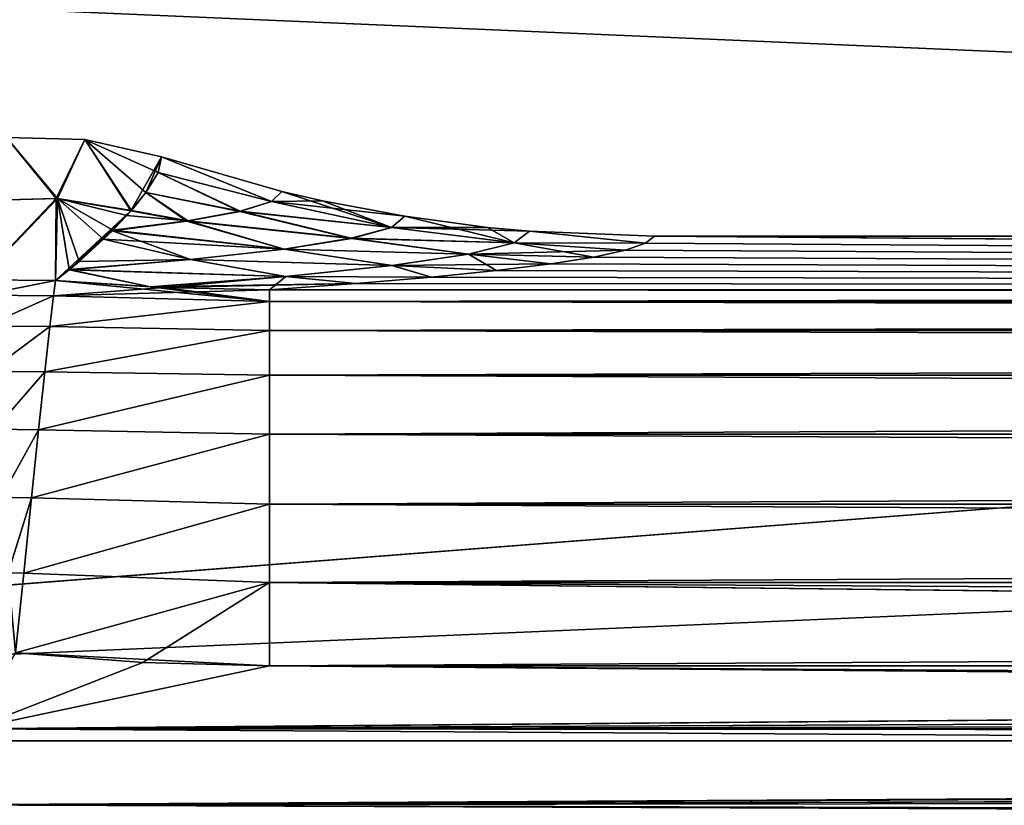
# Model space of a CAD drawing. Header units: metres. Extents: x -109 to 109, y -63 to 140.
# Tile 103 of 256: x -55.63 to -48.3, y 58.27 to 64.12. Entities that reach past the tile are written whole.
import ezdxf

# ---------------------------------------------------------------- set-up
doc = ezdxf.new("R2010")
doc.units = ezdxf.units.M
doc.layers.add('solid_502308_SW0001', color=7, linetype='CONTINUOUS')

msp = doc.modelspace()

# ---------------------------------------------------------------- linework, layer by layer
at = {"layer": 'solid_502308_SW0001'}
for points in [[(-70.59935, 58.754658, -17.727995), (-56.862793, 64.249428, -17.317856), (70.599335, 58.754677, -17.727993)], [(-70.599335, 58.754673, 17.727995), (56.862793, 64.249435, 17.317856), (0, 64.249428, 17.317856)], [(-70.599335, 58.754673, 17.727995), (70.599335, 58.754673, 17.727995), (56.862793, 64.249435, 17.317856)], [(-70.599335, 58.754673, 17.727995), (0, 64.249428, 17.317856), (-56.862793, 64.249428, 17.317856)], [(-56.862793, 64.249428, -17.317856), (0.000001, 64.249428, -17.317856), (70.599335, 58.754677, -17.727993)], [(-55.727921, 63.243755, -0.000002), (-55.35603, 62.790588, 5.85418), (-55.908993, 62.77486, 5.841722)], [(-55.346687, 62.789978, -5.8543), (-55.727921, 63.243755, -0.000002), (-55.901249, 62.775787, -5.841969)], [(-55.727921, 63.243755, -0.000002), (-55.144077, 63.228291, 0), (-55.35603, 62.790588, 5.85418)], [(-55.346687, 62.789978, -5.8543), (-55.144077, 63.228291, 0), (-55.727921, 63.243755, -0.000002)], [(-55.144077, 63.228291, 0), (-54.800034, 62.697491, 5.903181), (-55.35603, 62.790588, 5.85418)], [(-55.346687, 62.789978, -5.8543), (-54.796967, 62.700974, -5.863997), (-55.144077, 63.228291, 0)], [(-55.144077, 63.228291, 0), (-54.573795, 63.099766), (-54.800034, 62.697491, 5.903181)], [(-54.596867, 62.984573, -2.179431), (-54.573795, 63.099766), (-55.144077, 63.228291, 0)], [(-54.688484, 62.834103, -4.285251), (-55.144077, 63.228291, 0), (-54.796967, 62.700974, -5.863997)], [(-54.596867, 62.984573, -2.179431), (-55.144077, 63.228291, 0), (-54.688484, 62.834103, -4.285251)], [(-54.688484, 62.834103, 4.285251), (-54.800034, 62.697491, 5.903181), (-54.573795, 63.099766)], [(-54.596867, 62.984573, 2.179431), (-54.688484, 62.834103, 4.285251), (-54.573795, 63.099766)], [(-53.753834, 62.768139, 1.902197), (-54.596867, 62.984573, 2.179431), (-54.573795, 63.099766)], [(-54.596867, 62.984573, -2.179431), (-53.753296, 62.768723, -1.890089), (-54.573795, 63.099766)], [(-53.753296, 62.768723, -1.890089), (-53.67688, 62.842476, 0), (-54.573795, 63.099766)], [(-53.753834, 62.768139, 1.902197), (-54.573795, 63.099766), (-53.67688, 62.842476, 0)], [(-53.989548, 62.694054, 3.795717), (-54.688484, 62.834103, 4.285251), (-54.596867, 62.984573, 2.179431)], [(-54.596867, 62.984573, -2.179431), (-54.688484, 62.834103, -4.285251), (-53.986454, 62.69521, -3.77164)], [(-53.989548, 62.694054, 3.795717), (-54.596867, 62.984573, 2.179431), (-53.753834, 62.768139, 1.902197)], [(-54.596867, 62.984573, -2.179431), (-53.986454, 62.69521, -3.77164), (-53.753296, 62.768723, -1.890089)], [(-54.38332, 62.62117, 5.664916), (-54.800034, 62.697491, 5.903181), (-54.688484, 62.834103, 4.285251)], [(-54.688484, 62.834103, -4.285251), (-54.796967, 62.700974, -5.863997), (-54.375671, 62.622879, -5.62928)], [(-54.38332, 62.62117, 5.664916), (-54.688484, 62.834103, 4.285251), (-53.989548, 62.694054, 3.795717)], [(-54.688484, 62.834103, -4.285251), (-54.375671, 62.622879, -5.62928), (-53.986454, 62.69521, -3.77164)], [(-53.753834, 62.768139, 1.902197), (-53.67688, 62.842476, 0), (-52.859577, 62.575214, 2.186562)], [(-53.37376, 62.772736, 0.000005), (-53.67688, 62.842476, 0), (-53.753296, 62.768723, -1.890089)], [(-52.859577, 62.575214, 2.186562), (-53.67688, 62.842476, 0), (-53.37376, 62.772736, 0.000005)], [(-55.35603, 62.790588, 5.85418), (-55.927296, 62.184139, 11.549491), (-55.933975, 62.18354, 11.549358)], [(-55.908993, 62.77486, 5.841722), (-55.35603, 62.790588, 5.85418), (-55.933975, 62.18354, 11.549358)], [(-55.35603, 62.790588, 5.85418), (-55.36232, 62.180935, 11.555804), (-55.927296, 62.184139, 11.549491)], [(-55.927296, 62.184139, -11.549491), (-55.36232, 62.180935, -11.555804), (-55.346687, 62.789978, -5.8543)], [(-55.927296, 62.184139, -11.549491), (-55.346687, 62.789978, -5.8543), (-55.901249, 62.775787, -5.841969)], [(-55.35603, 62.790588, 5.85418), (-54.800034, 62.697491, 5.903181), (-55.36232, 62.180935, 11.555804)], [(-55.346687, 62.789978, -5.8543), (-55.36232, 62.180935, -11.555804), (-55.259857, 62.260563, -10.612945)], [(-55.346687, 62.789978, -5.8543), (-55.259857, 62.260563, -10.612945), (-55.185986, 62.32235, -9.926271)], [(-55.346687, 62.789978, -5.8543), (-54.935474, 62.553703, -7.467869), (-54.8311, 62.662735, -6.289969)], [(-55.346687, 62.789978, -5.8543), (-55.003593, 62.486977, -8.173032), (-54.935474, 62.553703, -7.467869)], [(-55.346687, 62.789978, -5.8543), (-54.8311, 62.662735, -6.289969), (-54.796967, 62.700974, -5.863997)], [(-55.346687, 62.789978, -5.8543), (-55.185986, 62.32235, -9.926271), (-55.003593, 62.486977, -8.173032)], [(-53.989548, 62.694054, 3.795717), (-53.753834, 62.768139, 1.902197), (-52.859577, 62.575214, 2.186562)], [(-53.986454, 62.69521, -3.77164), (-52.859856, 62.57531, -2.185557), (-53.753296, 62.768723, -1.890089)], [(-53.37376, 62.772736, 0.000005), (-53.753296, 62.768723, -1.890089), (-52.761345, 62.657375, 0)], [(-53.753296, 62.768723, -1.890089), (-52.859856, 62.57531, -2.185557), (-52.761345, 62.657375, 0)], [(-52.859577, 62.575214, 2.186562), (-53.37376, 62.772736, 0.000005), (-52.761345, 62.657375, 0)], [(-54.800034, 62.697491, 5.903181), (-55.260422, 62.260101, 10.618191), (-55.36232, 62.180935, 11.555804)], [(-54.800034, 62.697491, 5.903181), (-55.185986, 62.32235, 9.926271), (-55.260422, 62.260101, 10.618191)], [(-54.800034, 62.697491, 5.903181), (-55.003593, 62.486977, 8.173032), (-55.185986, 62.32235, 9.926271)], [(-54.800034, 62.697491, 5.903181), (-54.938839, 62.550346, 7.503521), (-55.003593, 62.486977, 8.173032)], [(-54.38332, 62.62117, 5.664916), (-54.938839, 62.550346, 7.503521), (-54.800034, 62.697491, 5.903181)], [(-54.796967, 62.700974, -5.863997), (-54.8311, 62.662735, -6.289969), (-54.375671, 62.622879, -5.62928)], [(-54.38332, 62.62117, 5.664916), (-53.989548, 62.694054, 3.795717), (-53.159447, 62.493473, 4.359882)], [(-54.375671, 62.622879, -5.62928), (-53.159817, 62.493664, -4.357828), (-53.986454, 62.69521, -3.77164)], [(-53.989548, 62.694054, 3.795717), (-52.859577, 62.575214, 2.186562), (-53.159447, 62.493473, 4.359882)], [(-53.986454, 62.69521, -3.77164), (-53.159817, 62.493664, -4.357828), (-52.859856, 62.57531, -2.185557)], [(-54.38332, 62.62117, 5.664916), (-53.659603, 62.413319, 6.498567), (-54.938839, 62.550346, 7.503521)], [(-54.8311, 62.662735, -6.289969), (-54.935474, 62.553703, -7.467869), (-54.375671, 62.622879, -5.62928)], [(-54.935474, 62.553703, -7.467869), (-53.659866, 62.413601, -6.495445), (-54.375671, 62.622879, -5.62928)], [(-54.38332, 62.62117, 5.664916), (-53.159447, 62.493473, 4.359882), (-53.659603, 62.413319, 6.498567)], [(-54.375671, 62.622879, -5.62928), (-53.659866, 62.413601, -6.495445), (-53.159817, 62.493664, -4.357828)], [(-52.145714, 62.575024, -0.000003), (-52.761345, 62.657375, 0), (-52.859856, 62.57531, -2.185557)], [(-52.859577, 62.575214, 2.186562), (-52.761345, 62.657375, 0), (-51.946007, 62.459969, 2.377129)], [(-51.946007, 62.459969, 2.377129), (-52.761345, 62.657375, 0), (-52.145714, 62.575024, -0.000003)], [(-55.003593, 62.486977, -8.173032), (-53.659866, 62.413601, -6.495445), (-54.935474, 62.553703, -7.467869)], [(-54.356392, 62.335205, 8.584587), (-55.003593, 62.486977, 8.173032), (-54.938839, 62.550346, 7.503521)], [(-54.356392, 62.335205, 8.584587), (-54.938839, 62.550346, 7.503521), (-53.659603, 62.413319, 6.498567)], [(-51.9464, 62.459991, -2.377342), (-52.859856, 62.57531, -2.185557), (-53.159817, 62.493664, -4.357828)], [(-53.159447, 62.493473, 4.359882), (-52.859577, 62.575214, 2.186562), (-51.946007, 62.459969, 2.377129)], [(-51.834038, 62.545944, 0), (-52.145714, 62.575024, -0.000003), (-52.859856, 62.57531, -2.185557)], [(-51.9464, 62.459991, -2.377342), (-51.834038, 62.545944, 0), (-52.859856, 62.57531, -2.185557)], [(-51.946007, 62.459969, 2.377129), (-52.145714, 62.575024, -0.000003), (-51.834038, 62.545944, 0)], [(-51.9464, 62.459991, -2.377342), (-50.968376, 62.457172, -1.480106), (-51.834038, 62.545944, 0)], [(-51.946007, 62.459969, 2.377129), (-51.834038, 62.545944, 0), (-50.968376, 62.457172, 1.480106)], [(-51.834038, 62.545944, 0), (-50.903549, 62.508858), (-50.968376, 62.457172, 1.480106)], [(-51.834038, 62.545944, 0), (-50.968376, 62.457172, -1.480106), (-50.903549, 62.508858)], [(-54.356392, 62.335205, 8.584587), (-55.185986, 62.32235, 9.926271), (-55.003593, 62.486977, 8.173032)], [(-55.185986, 62.32235, -9.926271), (-54.356358, 62.335579, -8.580405), (-55.003593, 62.486977, -8.173032)], [(-55.003593, 62.486977, -8.173032), (-54.356358, 62.335579, -8.580405), (-53.659866, 62.413601, -6.495445)], [(-52.288132, 62.374569, -4.738073), (-53.159817, 62.493664, -4.357828), (-53.659866, 62.413601, -6.495445)], [(-53.659603, 62.413319, 6.498567), (-53.159447, 62.493473, 4.359882), (-52.287304, 62.374527, 4.737725)], [(-52.288132, 62.374569, -4.738073), (-51.9464, 62.459991, -2.377342), (-53.159817, 62.493664, -4.357828)], [(-53.159447, 62.493473, 4.359882), (-51.946007, 62.459969, 2.377129), (-52.287304, 62.374527, 4.737725)], [(-52.288132, 62.374569, -4.738073), (-51.118816, 62.405632, -2.955956), (-51.9464, 62.459991, -2.377342)], [(-51.946007, 62.459969, 2.377129), (-51.354549, 62.354462, 4.421381), (-52.287304, 62.374527, 4.737725)], [(-51.9464, 62.459991, -2.377342), (-51.118816, 62.405632, -2.955956), (-50.968376, 62.457172, -1.480106)], [(-51.946007, 62.459969, 2.377129), (-50.968376, 62.457172, 1.480106), (-51.118816, 62.405632, 2.955956)], [(-51.946007, 62.459969, 2.377129), (-51.118816, 62.405632, 2.955956), (-51.354549, 62.354462, 4.421381)], [(0, 62.110912, 11.395648), (-51.118816, 62.405632, 2.955956), (-50.968376, 62.457172, 1.480106)], [(0, 62.110912, -11.395648), (-50.968376, 62.457172, -1.480106), (-51.118816, 62.405632, -2.955956)], [(0, 62.110912, 11.395648), (-50.968376, 62.457172, 1.480106), (-50.903549, 62.508858)], [(0, 62.110912, -11.395648), (-50.903549, 62.508858), (-50.968376, 62.457172, -1.480106)], [(0, 62.110912, 11.395648), (-50.903549, 62.508858), (50.903549, 62.508858)], [(0, 62.110912, -11.395648), (50.903549, 62.508858), (-50.903549, 62.508858)], [(-54.356392, 62.335205, 8.584587), (-53.659603, 62.413319, 6.498567), (-52.856037, 62.290859, 7.05685)], [(-52.857323, 62.29092, -7.057251), (-53.659866, 62.413601, -6.495445), (-54.356358, 62.335579, -8.580405)], [(-52.857323, 62.29092, -7.057251), (-52.288132, 62.374569, -4.738073), (-53.659866, 62.413601, -6.495445)], [(-53.659603, 62.413319, 6.498567), (-52.287304, 62.374527, 4.737725), (-52.856037, 62.290859, 7.05685)], [(-52.288132, 62.374569, -4.738073), (-51.354549, 62.354462, -4.421381), (-51.118816, 62.405632, -2.955956)], [(0, 62.110912, 11.395648), (-51.354549, 62.354462, 4.421381), (-51.118816, 62.405632, 2.955956)], [(0, 62.110912, -11.395648), (-51.118816, 62.405632, -2.955956), (-51.354549, 62.354462, -4.421381)], [(-54.356392, 62.335205, 8.584587), (-55.260422, 62.260101, 10.618191), (-55.185986, 62.32235, 9.926271)], [(-54.356392, 62.335205, 8.584587), (-53.64769, 62.209557, 9.313185), (-55.260422, 62.260101, 10.618191)], [(-53.649448, 62.209641, -9.313554), (-54.356358, 62.335579, -8.580405), (-55.259857, 62.260563, -10.612945)], [(-55.185986, 62.32235, -9.926271), (-55.259857, 62.260563, -10.612945), (-54.356358, 62.335579, -8.580405)], [(-54.356392, 62.335205, 8.584587), (-52.856037, 62.290859, 7.05685), (-53.64769, 62.209557, 9.313185)], [(-53.649448, 62.209641, -9.313554), (-52.857323, 62.29092, -7.057251), (-54.356358, 62.335579, -8.580405)], [(-52.857323, 62.29092, -7.057251), (-51.674763, 62.303867, -5.870184), (-52.288132, 62.374569, -4.738073)], [(-52.287304, 62.374527, 4.737725), (-52.07806, 62.254047, 7.296857), (-52.856037, 62.290859, 7.05685)], [(-52.288132, 62.374569, -4.738073), (-51.674763, 62.303867, -5.870184), (-51.354549, 62.354462, -4.421381)], [(-52.287304, 62.374527, 4.737725), (-51.354549, 62.354462, 4.421381), (-51.674763, 62.303867, 5.870184)], [(-52.287304, 62.374527, 4.737725), (-51.674763, 62.303867, 5.870184), (-52.07806, 62.254047, 7.296857)], [(0, 62.110912, 11.395648), (-51.674763, 62.303867, 5.870184), (-51.354549, 62.354462, 4.421381)], [(0, 62.110912, -11.395648), (-51.354549, 62.354462, -4.421381), (-51.674763, 62.303867, -5.870184)], [(-54.656784, 62.131538, -11.484437), (-55.259857, 62.260563, -10.612945), (-55.36232, 62.180935, -11.555804)], [(-54.654575, 62.131428, 11.484215), (-55.36232, 62.180935, 11.555804), (-55.260422, 62.260101, 10.618191)], [(-53.64769, 62.209557, 9.313185), (-54.654575, 62.131428, 11.484215), (-55.260422, 62.260101, 10.618191)], [(-54.656784, 62.131538, -11.484437), (-53.649448, 62.209641, -9.313554), (-55.259857, 62.260563, -10.612945)], [(-53.649448, 62.209641, -9.313554), (-52.562759, 62.205173, -8.696442), (-52.857323, 62.29092, -7.057251)], [(-52.856037, 62.290859, 7.05685), (-52.562759, 62.205173, 8.696442), (-53.64769, 62.209557, 9.313185)], [(-52.857323, 62.29092, -7.057251), (-52.07806, 62.254047, -7.296857), (-51.674763, 62.303867, -5.870184)], [(-52.857323, 62.29092, -7.057251), (-52.562759, 62.205173, -8.696442), (-52.07806, 62.254047, -7.296857)], [(-52.856037, 62.290859, 7.05685), (-52.07806, 62.254047, 7.296857), (-52.562759, 62.205173, 8.696442)], [(0, 62.110912, 11.395648), (-52.562759, 62.205173, 8.696442), (-52.07806, 62.254047, 7.296857)], [(0, 62.110912, -11.395648), (-52.07806, 62.254047, -7.296857), (-52.562759, 62.205173, -8.696442)], [(0, 62.110912, 11.395648), (-52.07806, 62.254047, 7.296857), (-51.674763, 62.303867, 5.870184)], [(0, 62.110912, -11.395648), (-51.674763, 62.303867, -5.870184), (-52.07806, 62.254047, -7.296857)], [(-55.913376, 62.070866, 12.14415), (-55.927296, 62.184139, 11.549491), (-55.36232, 62.180935, 11.555804)], [(-55.913376, 62.070866, -12.14415), (-55.36232, 62.180935, -11.555804), (-55.927296, 62.184139, -11.549491)], [(-55.377697, 62.066803, 12.149456), (-55.913376, 62.070866, 12.14415), (-55.36232, 62.180935, 11.555804)], [(-55.377697, 62.066803, -12.149456), (-55.36232, 62.180935, -11.555804), (-55.913376, 62.070866, -12.14415)], [(-55.377697, 62.066803, 12.149456), (-55.36232, 62.180935, 11.555804), (-53.769985, 62.023315, 12.017978)], [(-55.377697, 62.066803, -12.149456), (-54.556412, 62.126865, -11.474358), (-55.36232, 62.180935, -11.555804)], [(-54.654575, 62.131428, 11.484215), (-53.769985, 62.023315, 12.017978), (-55.36232, 62.180935, 11.555804)], [(-54.556412, 62.126865, -11.474358), (-54.656784, 62.131538, -11.484437), (-55.36232, 62.180935, -11.555804)], [(-54.656784, 62.131538, -11.484437), (-53.12701, 62.15741, -10.064198), (-53.649448, 62.209641, -9.313554)], [(-53.64769, 62.209557, 9.313185), (-54.556412, 62.126865, 11.474358), (-54.654575, 62.131428, 11.484215)], [(-53.64769, 62.209557, 9.313185), (-53.768593, 62.110912, 11.395689), (-54.556412, 62.126865, 11.474358)], [(-53.64769, 62.209557, 9.313185), (-53.12701, 62.15741, 10.064198), (-53.768593, 62.110912, 11.395689)], [(-53.649448, 62.209641, -9.313554), (-53.12701, 62.15741, -10.064198), (-52.562759, 62.205173, -8.696442)], [(-53.64769, 62.209557, 9.313185), (-52.562759, 62.205173, 8.696442), (-53.12701, 62.15741, 10.064198)], [(0, 62.110912, 11.395648), (-53.12701, 62.15741, 10.064198), (-52.562759, 62.205173, 8.696442)], [(0, 62.110912, -11.395648), (-52.562759, 62.205173, -8.696442), (-53.12701, 62.15741, -10.064198)], [(-55.377697, 62.066803, -12.149456), (-53.768593, 62.110912, -11.395689), (-54.556412, 62.126865, -11.474358)], [(-55.377697, 62.066803, -12.149456), (-53.769985, 62.023315, -12.017978), (-53.768593, 62.110912, -11.395689)], [(-54.556412, 62.126865, -11.474358), (-53.12701, 62.15741, -10.064198), (-54.656784, 62.131538, -11.484437)], [(-54.654575, 62.131428, 11.484215), (-54.556412, 62.126865, 11.474358), (-53.769985, 62.023315, 12.017978)], [(-54.556412, 62.126865, -11.474358), (-53.768593, 62.110912, -11.395689), (-53.12701, 62.15741, -10.064198)], [(-54.556412, 62.126865, 11.474358), (-53.768593, 62.110912, 11.395689), (-53.769985, 62.023315, 12.017978)], [(-53.769985, 62.023315, 12.017978), (-53.768593, 62.110912, 11.395689), (53.769985, 62.023315, 12.017978)], [(0, 62.110912, -11.395648), (-53.768593, 62.110912, -11.395689), (-53.769985, 62.023315, -12.017978)], [(-53.769985, 62.023315, -12.017978), (53.768593, 62.110912, -11.395689), (0, 62.110912, -11.395648)], [(-53.769985, 62.023315, -12.017978), (53.769985, 62.023315, -12.017978), (53.768593, 62.110912, -11.395689)], [(0, 62.110912, 11.395648), (-53.768593, 62.110912, 11.395689), (-53.12701, 62.15741, 10.064198)], [(0, 62.110912, -11.395648), (-53.12701, 62.15741, -10.064198), (-53.768593, 62.110912, -11.395689)], [(53.769985, 62.023315, 12.017978), (-53.768593, 62.110912, 11.395689), (0, 62.110912, 11.395648)], [(-55.377697, 62.066803, 12.149456), (-55.88908, 61.840916, 12.703879), (-55.913376, 62.070866, 12.14415)], [(-55.377697, 62.066803, -12.149456), (-55.913376, 62.070866, -12.14415), (-55.88908, 61.840916, -12.703879)], [(-55.377697, 62.066803, 12.149456), (-55.404575, 61.836521, 12.707965), (-55.88908, 61.840916, 12.703879)], [(-55.404575, 61.836521, -12.707965), (-55.377697, 62.066803, -12.149456), (-55.88908, 61.840916, -12.703879)], [(-55.377697, 62.066803, 12.149456), (-53.769985, 62.023315, 12.017978), (-55.404575, 61.836521, 12.707965)], [(-55.404575, 61.836521, -12.707965), (-53.769985, 62.023315, -12.017978), (-55.377697, 62.066803, -12.149456)], [(-55.404575, 61.836521, 12.707965), (-53.769985, 62.023315, 12.017978), (-53.769966, 61.807991, 12.608385)], [(-55.404575, 61.836521, -12.707965), (-53.769966, 61.807991, -12.608385), (-53.769985, 62.023315, -12.017978)], [(-53.769985, 62.023315, 12.017978), (53.769985, 62.023315, 12.017978), (53.769966, 61.807991, 12.608385)], [(-53.769966, 61.807991, 12.608385), (-53.769985, 62.023315, 12.017978), (53.769966, 61.807991, 12.608385)], [(-53.769985, 62.023315, -12.017978), (-53.769966, 61.807991, -12.608385), (53.769985, 62.023315, -12.017978)], [(-53.769966, 61.807991, -12.608385), (53.769966, 61.807991, -12.608385), (53.769985, 62.023315, -12.017978)], [(-55.404575, 61.836521, 12.707965), (-55.855392, 61.50367, 13.205769), (-55.88908, 61.840916, 12.703879)], [(-55.404575, 61.836521, -12.707965), (-55.88908, 61.840916, -12.703879), (-55.855392, 61.50367, -13.205769)], [(-55.404575, 61.836521, 12.707965), (-55.441776, 61.499439, 13.20864), (-55.855392, 61.50367, 13.205769)], [(-55.441776, 61.499439, -13.20864), (-55.404575, 61.836521, -12.707965), (-55.855392, 61.50367, -13.205769)], [(-55.404575, 61.836521, 12.707965), (-53.769966, 61.807991, 12.608385), (-55.441776, 61.499439, 13.20864)], [(-55.441776, 61.499439, -13.20864), (-53.769966, 61.807991, -12.608385), (-55.404575, 61.836521, -12.707965)], [(-55.441776, 61.499439, 13.20864), (-53.769966, 61.807991, 12.608385), (-53.769974, 61.474388, 13.140986)], [(-55.441776, 61.499439, -13.20864), (-53.769974, 61.474388, -13.140986), (-53.769966, 61.807991, -12.608385)], [(-53.769974, 61.474388, 13.140986), (-53.769966, 61.807991, 12.608385), (53.769974, 61.474388, 13.140986)], [(-53.769974, 61.474388, -13.140986), (53.769974, 61.474388, -13.140986), (53.769966, 61.807991, -12.608385)], [(-53.769966, 61.807991, -12.608385), (-53.769974, 61.474388, -13.140986), (53.769966, 61.807991, -12.608385)], [(-53.769966, 61.807991, 12.608385), (53.769966, 61.807991, 12.608385), (53.769974, 61.474388, 13.140986)], [(-55.441776, 61.499439, 13.20864), (-55.81369, 61.072865, 13.629367), (-55.855392, 61.50367, 13.205769)], [(-55.441776, 61.499439, -13.20864), (-55.855392, 61.50367, -13.205769), (-55.81369, 61.072865, -13.629367)], [(-55.441776, 61.499439, 13.20864), (-55.487793, 61.069244, 13.631137), (-55.81369, 61.072865, 13.629367)], [(-55.487793, 61.069244, -13.631137), (-55.441776, 61.499439, -13.20864), (-55.81369, 61.072865, -13.629367)], [(-55.441776, 61.499439, 13.20864), (-53.769974, 61.474388, 13.140986), (-55.487793, 61.069244, 13.631137)], [(-55.487793, 61.069244, -13.631137), (-53.769974, 61.474388, -13.140986), (-55.441776, 61.499439, -13.20864)], [(-55.487793, 61.069244, 13.631137), (-53.769974, 61.474388, 13.140986), (-53.76997, 61.037144, 13.592403)], [(-55.487793, 61.069244, -13.631137), (-53.76997, 61.037144, -13.592403), (-53.769974, 61.474388, -13.140986)], [(-53.769974, 61.474388, 13.140986), (53.769974, 61.474388, 13.140986), (53.76997, 61.037144, 13.592403)], [(-53.76997, 61.037144, 13.592403), (-53.769974, 61.474388, 13.140986), (53.76997, 61.037144, 13.592403)], [(-53.769974, 61.474388, -13.140986), (-53.76997, 61.037144, -13.592403), (53.769974, 61.474388, -13.140986)], [(-53.76997, 61.037144, -13.592403), (53.76997, 61.037144, -13.592403), (53.769974, 61.474388, -13.140986)], [(-55.487793, 61.069244, 13.631137), (-55.765675, 60.566067, 13.95741), (-55.81369, 61.072865, 13.629367)], [(-55.487793, 61.069244, -13.631137), (-55.81369, 61.072865, -13.629367), (-55.765675, 60.566067, -13.95741)], [(-55.487793, 61.069244, 13.631137), (-55.540756, 60.563423, 13.95829), (-55.765675, 60.566067, 13.95741)], [(-55.540756, 60.563423, -13.95829), (-55.487793, 61.069244, -13.631137), (-55.765675, 60.566067, -13.95741)], [(-55.487793, 61.069244, 13.631137), (-53.76997, 61.037144, 13.592403), (-55.540756, 60.563423, 13.95829)], [(-55.540756, 60.563423, -13.95829), (-53.76997, 61.037144, -13.592403), (-55.487793, 61.069244, -13.631137)], [(-55.540756, 60.563423, 13.95829), (-53.76997, 61.037144, 13.592403), (-53.769955, 60.515442, 13.942826)], [(-55.540756, 60.563423, -13.95829), (-53.769955, 60.515442, -13.942826), (-53.76997, 61.037144, -13.592403)], [(-53.76997, 61.037144, 13.592403), (53.76997, 61.037144, 13.592403), (53.769955, 60.515442, 13.942826)], [(-53.769955, 60.515442, 13.942826), (-53.76997, 61.037144, 13.592403), (53.769955, 60.515442, 13.942826)], [(-53.76997, 61.037144, -13.592403), (-53.769955, 60.515442, -13.942826), (53.76997, 61.037144, -13.592403)], [(-53.769955, 60.515442, -13.942826), (53.769955, 60.515442, -13.942826), (53.76997, 61.037144, -13.592403)], [(-55.540756, 60.563423, 13.95829), (-55.713299, 60.003922, 14.176531), (-55.765675, 60.566067, 13.95741)], [(-55.540756, 60.563423, -13.95829), (-55.765675, 60.566067, -13.95741), (-55.713299, 60.003922, -14.176531)], [(-55.540756, 60.563423, 13.95829), (-55.598515, 60.002525, 14.176804), (-55.713299, 60.003922, 14.176531)], [(-55.598515, 60.002525, -14.176804), (-55.540756, 60.563423, -13.95829), (-55.713299, 60.003922, -14.176531)], [(-55.540756, 60.563423, 13.95829), (-53.769955, 60.515442, 13.942826), (-55.598515, 60.002525, 14.176804)], [(-55.598515, 60.002525, -14.176804), (-53.769955, 60.515442, -13.942826), (-55.540756, 60.563423, -13.95829)], [(-55.598515, 60.002525, 14.176804), (-53.769955, 60.515442, 13.942826), (-53.769958, 59.932194, 14.176867)], [(-55.598515, 60.002525, -14.176804), (-53.769958, 59.932194, -14.176867), (-53.769955, 60.515442, -13.942826)], [(-53.769958, 59.932194, 14.176867), (-53.769955, 60.515442, 13.942826), (53.769958, 59.932194, 14.176867)], [(-53.769958, 59.932194, -14.176867), (53.769958, 59.932194, -14.176867), (53.769955, 60.515442, -13.942826)], [(-53.769955, 60.515442, -13.942826), (-53.769958, 59.932194, -14.176867), (53.769955, 60.515442, -13.942826)], [(-53.769955, 60.515442, 13.942826), (53.769955, 60.515442, 13.942826), (53.769958, 59.932194, 14.176867)], [(-55.598515, 60.002525, 14.176804), (-55.658695, 59.40934, 14.2778), (-55.713299, 60.003922, 14.176531)], [(-55.598515, 60.002525, -14.176804), (-55.713299, 60.003922, -14.176531), (-55.658695, 59.40934, -14.2778)], [(-55.598515, 60.002525, 14.176804), (-53.769958, 59.932194, 14.176867), (-55.658695, 59.40934, 14.2778)], [(-55.598515, 60.002525, -14.176804), (-55.658695, 59.40934, -14.2778), (-53.769958, 59.932194, -14.176867)], [(-55.658695, 59.40934, 14.2778), (-53.769958, 59.932194, 14.176867), (-53.768562, 59.312973, 14.284264)], [(-54.710762, 59.337082, -14.28265), (-53.769958, 59.932194, -14.176867), (-55.658695, 59.40934, -14.2778)], [(-54.710762, 59.337082, -14.28265), (-53.768562, 59.312973, -14.284264), (-53.769958, 59.932194, -14.176867)], [(-53.769958, 59.932194, 14.176867), (53.769958, 59.932194, 14.176867), (53.768562, 59.312973, 14.284264)], [(0, 59.312973, 14.284264), (-53.769958, 59.932194, 14.176867), (53.768562, 59.312973, 14.284264)], [(0, 59.312973, 14.284264), (-53.768562, 59.312973, 14.284264), (-53.769958, 59.932194, 14.176867)], [(-53.769958, 59.932194, -14.176867), (-53.768562, 59.312973, -14.284264), (53.769958, 59.932194, -14.176867)], [(-53.768562, 59.312973, -14.284264), (0, 59.312973, -14.284264), (53.769958, 59.932194, -14.176867)], [(-55.98008, 58.843361, 14.315237), (-55.658695, 59.40934, 14.2778), (-54.710762, 59.337082, 14.28265)], [(-55.98008, 58.843361, -14.315237), (-54.710762, 59.337082, -14.28265), (-55.658695, 59.40934, -14.2778)], [(-54.710762, 59.337082, 14.28265), (-55.658695, 59.40934, 14.2778), (-53.768562, 59.312973, 14.284264)], [(-55.98008, 58.843361, 14.315237), (-54.710762, 59.337082, 14.28265), (-53.768562, 59.312973, 14.284264)], [(-55.98008, 58.843361, -14.315237), (-53.768562, 59.312973, -14.284264), (-54.710762, 59.337082, -14.28265)], [(-6.721196, 58.930012, 14.309588), (-55.98008, 58.843361, 14.315237), (-53.768562, 59.312973, 14.284264)], [(-55.98008, 58.843361, -14.315237), (53.768562, 59.312973, -14.284264), (0, 59.312973, -14.284264)], [(-55.98008, 58.843361, -14.315237), (55.98008, 58.843361, -14.315237), (53.768562, 59.312973, -14.284264)], [(-55.98008, 58.843361, -14.315237), (0, 59.312973, -14.284264), (-53.768562, 59.312973, -14.284264)], [(6.721196, 58.930012, 14.309588), (-53.768562, 59.312973, 14.284264), (0, 59.312973, 14.284264)], [(-6.721196, 58.930012, 14.309588), (-53.768562, 59.312973, 14.284264), (6.721196, 58.930012, 14.309588)], [(-7.482062, 58.810863, 14.317348), (-55.98008, 58.843361, 14.315237), (-6.721196, 58.930012, 14.309588)], [(-55.98008, 58.843361, -14.315237), (-56.301567, 58.27729, -14.351402), (55.98008, 58.843361, -14.315237)], [(-6.556997, 58.418308, -14.342513), (55.98008, 58.843361, -14.315237), (-56.301567, 58.27729, -14.351402)], [(-8.20397, 58.545593, 14.33442), (-56.301567, 58.27729, 14.351402), (-55.98008, 58.843361, 14.315237)], [(-8.20397, 58.545593, 14.33442), (-55.98008, 58.843361, 14.315237), (-7.482062, 58.810863, 14.317348)], [(-76.5, 51.408573, 18.0905), (76.5, 51.408573, 18.0905), (70.599335, 58.754673, 17.727995)], [(-70.599335, 58.754673, 17.727995), (-76.5, 51.408573, 18.0905), (70.599335, 58.754673, 17.727995)], [(-76.5, 51.408573, -18.0905), (-70.59935, 58.754658, -17.727995), (76.5, 51.408573, -18.0905)], [(-70.59935, 58.754658, -17.727995), (70.599335, 58.754677, -17.727993), (76.5, 51.408573, -18.0905)], [(-8.853182, 58.150112, 14.359351), (-56.301567, 58.27729, 14.351402), (-8.20397, 58.545593, 14.33442)], [(-6.556997, 58.418308, -14.342513), (-56.301567, 58.27729, -14.351402), (-7.272799, 58.330795, -14.348039)], [(-7.272799, 58.330795, -14.348039), (-56.301567, 58.27729, -14.351402), (-7.953817, 58.09634, -14.362693)], [(-8.853182, 58.150112, 14.359351), (-56.299866, 57.472225, 14.400631), (-56.301567, 58.27729, 14.351402)], [(-7.953817, 58.09634, -14.362693), (-56.301567, 58.27729, -14.351402), (-56.299866, 57.472225, -14.400631)]]:
    msp.add_3dface(points, dxfattribs=at)

doc.saveas('drawing.dxf')
